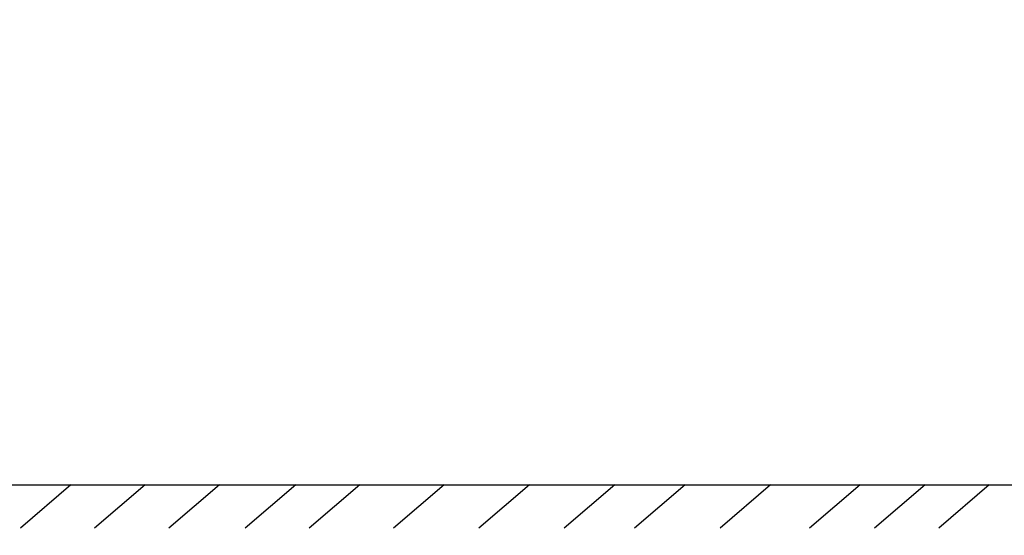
# Model space of a CAD drawing. Header units: millimetres. Extents: x 0 to 594, y 0 to 420.
# Tile 3 of 48: x 81 to 153, y 84 to 121. Entities that reach past the tile are written whole.
import ezdxf

# ---------------------------------------------------------------- set-up
doc = ezdxf.new("R2010")
doc.units = ezdxf.units.MM
doc.header["$LTSCALE"] = 32.67
doc.layers.get('0').update_dxf_attribs({"linetype": 'CONTINUOUS'})
doc.styles.get("Standard").update_dxf_attribs({"font": 'txt', "width": 0.8})
doc.dimstyles.new('DIMSTYLE_1', dxfattribs={"dimtxt": 3.5, "dimasz": 3.5, "dimexe": 1, "dimexo": 0, "dimgap": 0.875, "dimtad": 1, "dimlfac": 2, "dimdsep": 46, "dimtxsty": 'STANDARD', "dimblk": '_FILLED', "dimblk1": '_FILLED', "dimblk2": '_FILLED', "dimcen": 0.09, "dimclrt": 5, "dimadec": 0, "dimazin": 0, "dimtol": 1, "dimtp": 0.01, "dimtm": 0.01, "dimtfac": 1, "dimtofl": 0, "dimtmove": 0, "dimatfit": 3, "dimldrblk": '_FILLED', "dimfxl": 1, "dimtolj": 1, "dimarcsym": 0})

# ---------------------------------------------------------------- blocks, each defined once
blk = doc.blocks.new('_FILLED')
at = {"color": 0, "linetype": 'BYBLOCK'}
blk.add_solid([(0, 0), (-1, 0.143), (-1, -0.143)], dxfattribs=at)
blk = doc.blocks.new('*D1')
at = {"color": 2, "linetype": 'CONTINUOUS'}
for p, q in [((147.776, 121.909), (183.97, 121.909)), ((184.845, 121.909), (184.845, 104.584)), ((184.845, 87.259), (184.845, 104.584)), ((151.578, 87.259), (183.97, 87.259))]:
    blk.add_line(p, q, dxfattribs=at)
at = {"color": 2, "linetype": 'CONTINUOUS', "xscale": 3.5, "yscale": 3.5, "zscale": 3.5}
for p, rotation in [((184.845, 121.909), 90), ((184.845, 87.259), 270)]:
    blk.add_blockref('_FILLED', p, dxfattribs=dict(at, rotation=rotation))
at = {"color": 5, "linetype": 'CONTINUOUS', "insert": (180.47, 104.584), "char_height": 3.5, "width": 42, "attachment_point": 2, "rotation": 90, "line_spacing_factor": 0.9}
blk.add_mtext('100 MIN\\PAIR SPACE INLET', dxfattribs=at)

msp = doc.modelspace()

# ---------------------------------------------------------------- linework, layer by layer
at = {"color": 7, "linetype": 'CONTINUOUS'}
for p, q in [((79.7596, 87.2592), (151.5781, 87.2592)), ((84.8101, 87.2592), (81.1305, 84.1051)), ((90.2063, 87.2592), (86.5267, 84.1051)), ((95.6026, 87.2592), (91.923, 84.1051)), ((101.1467, 87.2592), (97.4671, 84.1051)), ((105.7991, 87.2592), (102.1195, 84.1051)), ((111.9345, 87.2592), (108.2549, 84.1051)), ((118.1439, 87.2592), (114.4643, 84.1051)), ((124.3533, 87.2592), (120.6737, 84.1051)), ((129.4723, 87.2592), (125.7927, 84.1051)), ((135.6817, 87.2592), (132.0021, 84.1051)), ((142.1868, 87.2592), (138.5071, 84.1051)), ((146.9177, 87.2592), (143.2381, 84.1051)), ((151.5781, 87.2592), (147.8985, 84.1051))]:
    msp.add_line(p, q, dxfattribs=at)

# ---------------------------------------------------------------- dimensions: what is measured, and where the dimension line sits
at = {"color": 2, "linetype": 'CONTINUOUS'}
dim = msp.add_linear_dim(base=(184.8451, 87.2592), p1=(147.7763, 121.9094), p2=(151.5781, 87.2592), angle=270, text='100 MIN\\PAIR SPACE INLET', dimstyle='DIMSTYLE_1', dxfattribs=at)
dim.commit()
dim.dimension.update_dxf_attribs({"geometry": '*D1', "text_midpoint": (184.8451, 104.5843), "dimtype": 160})

doc.saveas('drawing.dxf')
